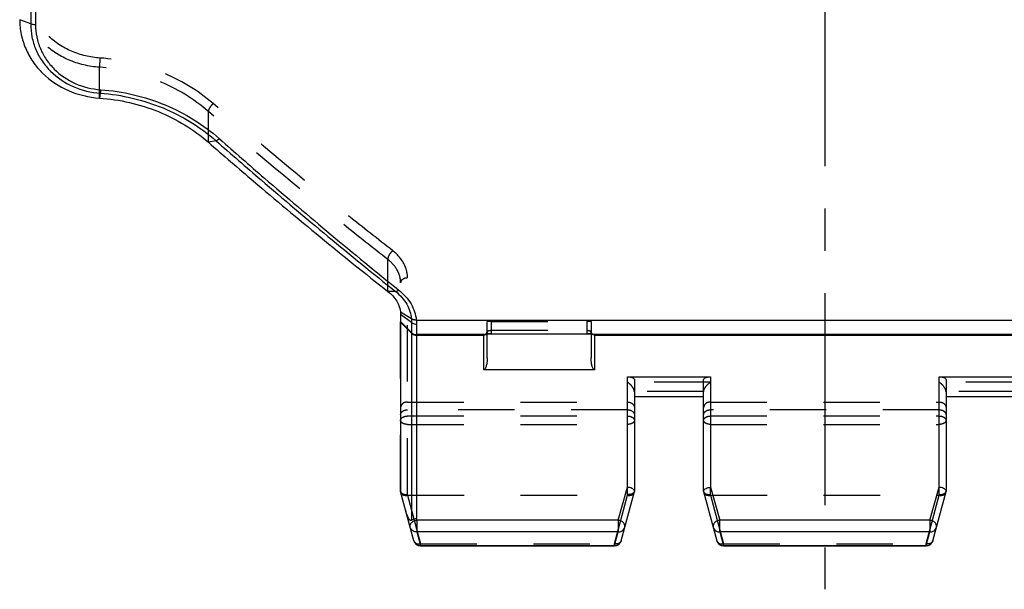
# Model space of a CAD drawing. Header units: millimetres. Extents: x 0 to 1000, y 0 to 1000.
# Tile 1 of 4: x 407 to 521, y 366 to 431. Entities that reach past the tile are written whole.
import ezdxf

# ---------------------------------------------------------------- set-up
doc = ezdxf.new("R2010")
doc.units = ezdxf.units.MM
doc.header["$LTSCALE"] = 65.185185
doc.linetypes.add('CENTER', pattern=[0.6, 0.375, -0.075, 0.075, -0.075])
doc.linetypes.add('HIDDEN', pattern=[0.2, 0.1, -0.1])
for name, color, linetype in [('ACHSEN_S', 7, 'CONTINUOUS'), ('FASEN', 7, 'CONTINUOUS'), ('KONST.EL_MIT_GEO', 7, 'CONTINUOUS')]:
    doc.layers.add(name, color=color, linetype=linetype)

msp = doc.modelspace()

# ---------------------------------------------------------------- linework, layer by layer
at = {"layer": 'ACHSEN_S', "color": 40, "linetype": 'CENTER'}
msp.add_line((500, 634.41), (500, 365.58), dxfattribs=at)
at = {"layer": 'FASEN', "color": 7, "linetype": 'Continuous'}
msp.add_line((451, 397.31), (451, 376.88), dxfattribs=at)
for points, knots in [([(407, 431.31), (407, 430.74), (407.12, 429.6), (407.64, 427.95), (408.48, 426.43), (410.01, 424.62), (412.58, 422.93), (414.99, 422.36), (416.22, 422.27)], [0, 0, 0, 0, 0.120679, 0.241535, 0.363412, 0.487069, 0.739904, 1, 1, 1, 1]), ([(416.22, 422.27), (418.54, 422.11), (423.09, 421.07), (427.09, 418.65), (428.79, 417.17)], [0, 0, 0, 0, 0.507628, 1, 1, 1, 1]), ([(428.79, 417.17), (430.52, 415.66), (437.34, 409.8), (444.28, 404.09), (449.54, 399.94)], [0, 0, 0, 0, 0.255551, 1, 1, 1, 1]), ([(449.54, 399.94), (449.94, 399.64), (450.62, 398.93), (450.95, 398), (450.99, 397.55)], [0, 0, 0, 0, 0.529097, 1, 1, 1, 1]), ([(450.99, 397.55), (450.99, 397.53), (451, 397.45), (451, 397.37), (451, 397.31)], [0, 0, 0, 0, 0.265675, 1, 1, 1, 1])]:
    msp.add_open_spline(points, degree=3, knots=knots, dxfattribs=at)
at = {"layer": 'KONST.EL_MIT_GEO', "color": 7, "linetype": 'Continuous'}
for p, q in [((408.27, 526.01), (408.27, 430.82)), ((408.83, 526.1), (408.83, 430.73)), ((408.27, 430.82), (407, 431.31)), ((416.31, 422.83), (416.22, 422.27)), ((429.68, 417.34), (428.79, 417.17)), ((450.44, 399.93), (449.54, 399.94)), ((452.25, 396.79), (450.99, 397.55)), ((452.27, 396.36), (451, 397.31)), ((452.27, 395.21), (451, 396.47)), ((452.27, 395.13), (451, 396.39)), ((452.25, 396.79), (452.25, 396.77)), ((452.27, 396.36), (452.27, 373.54)), ((452.81, 396.66), (452.81, 396.65)), ((452.81, 396.65), (547.19, 396.65)), ((452.83, 396.18), (452.83, 373.75)), ((460.64, 394.97), (452.83, 394.97)), ((452.83, 394.9), (460.6, 394.9)), ((460.6, 390.92), (460.6, 394.95)), ((460.75, 394.99), (460.75, 394.99)), ((461, 392.3), (461, 395.04)), ((461.5, 395.08), (472.5, 395.08)), ((461.5, 395.08), (461.5, 395.07)), ((472.5, 395.08), (472.5, 395.07)), ((473, 395.04), (473, 392.3)), ((473.25, 394.99), (473.25, 394.99)), ((526.64, 394.97), (473.36, 394.97)), ((473.36, 394.97), (473.37, 394.97)), ((473.4, 394.95), (473.4, 390.92)), ((473.4, 394.9), (526.6, 394.9)), ((473.4, 390.92), (460.6, 390.92)), ((477.2, 390.1), (486.8, 390.1)), ((477.2, 377.36), (477.2, 390.1)), ((486.8, 390.1), (486.8, 377.36)), ((513.2, 390.1), (522.8, 390.1)), ((513.2, 377.36), (513.2, 390.1)), ((478, 389.8), (478, 376.88)), ((486, 376.88), (486, 389.8)), ((514, 389.8), (514, 376.88)), ((486, 387.78), (478, 387.78)), ((522, 387.78), (514, 387.78)), ((452.53, 371.18), (451, 376.88)), ((476.12, 373.57), (477.2, 377.36)), ((476.47, 371.18), (478, 376.88)), ((486, 376.88), (487.53, 371.18)), ((486.8, 377.36), (487.88, 373.57)), ((512.12, 373.57), (513.2, 377.36)), ((512.47, 371.18), (514, 376.88)), ((452.88, 373.57), (452.83, 373.75)), ((476.12, 373.57), (452.88, 373.57)), ((452.88, 373.57), (452.88, 372.2)), ((476.12, 373.57), (476.12, 372.2)), ((512.12, 373.57), (487.88, 373.57)), ((487.88, 372.2), (487.88, 373.57)), ((512.12, 373.57), (512.12, 372.2)), ((476.12, 372.2), (452.88, 372.2)), ((452.88, 372.2), (453.3, 370.64)), ((475.7, 370.64), (476.12, 372.2)), ((512.12, 372.2), (487.88, 372.2)), ((487.88, 372.2), (488.3, 370.64)), ((511.7, 370.64), (512.12, 372.2)), ((453.3, 370.64), (475.7, 370.64)), ((453.3, 370.64), (453.3, 370.58)), ((453.3, 370.58), (475.7, 370.58)), ((475.7, 370.64), (475.7, 370.58)), ((488.3, 370.64), (511.7, 370.64)), ((488.3, 370.64), (488.3, 370.58)), ((488.3, 370.58), (511.7, 370.58)), ((511.7, 370.64), (511.7, 370.58))]:
    msp.add_line(p, q, dxfattribs=at)
at = {"layer": 'KONST.EL_MIT_GEO', "color": 8, "linetype": 'HIDDEN'}
for p, q in [((416.22, 422.27), (416.22, 425.82)), ((428.79, 417.17), (428.79, 420.72)), ((449.54, 399.94), (449.54, 403.62)), ((451.8, 376.52), (451.8, 401.51)), ((451, 376.88), (451, 400.96)), ((461, 395.04), (461, 396.48)), ((461.5, 396.49), (472.5, 396.49)), ((461.5, 395.08), (461.5, 396.49)), ((472.5, 396.49), (472.5, 395.08)), ((473, 396.48), (473, 395.04)), ((461.5, 395.47), (472.5, 395.47)), ((486.8, 389.48), (477.2, 389.48)), ((522.8, 389.48), (513.2, 389.48)), ((486, 388.39), (478, 388.39)), ((522, 388.39), (514, 388.39)), ((451.8, 387.19), (477.2, 387.19)), ((486.8, 387.19), (513.2, 387.19)), ((477.2, 386.3), (451.8, 386.3)), ((451.8, 385.58), (477.2, 385.58)), ((513.2, 386.3), (486.8, 386.3)), ((486.8, 385.58), (513.2, 385.58)), ((451.8, 384.61), (477.2, 384.61)), ((486.8, 384.61), (513.2, 384.61)), ((451.82, 376.43), (451.8, 376.52)), ((477.2, 376.52), (477.18, 376.43)), ((477.2, 376.52), (477.2, 377.36)), ((486.8, 376.52), (486.8, 377.36)), ((486.82, 376.43), (486.8, 376.52)), ((513.2, 376.52), (513.18, 376.43)), ((513.2, 376.52), (513.2, 377.36)), ((451.8, 376.43), (453.3, 370.82)), ((451.82, 376.43), (477.18, 376.43)), ((475.7, 370.82), (477.2, 376.43)), ((486.8, 376.43), (488.3, 370.82)), ((486.82, 376.43), (513.18, 376.43)), ((511.7, 370.82), (513.2, 376.43)), ((453.3, 370.82), (475.7, 370.82)), ((453.3, 370.64), (453.3, 370.82)), ((475.7, 370.64), (475.7, 370.82)), ((488.3, 370.82), (511.7, 370.82)), ((488.3, 370.64), (488.3, 370.82)), ((511.7, 370.64), (511.7, 370.82))]:
    msp.add_line(p, q, dxfattribs=at)
for points in [[(461, 395.35), (461, 395.34), (461, 395.3), (460.99, 395.27), (460.98, 395.23), (460.97, 395.2), (460.96, 395.17), (460.94, 395.15), (460.93, 395.12), (460.91, 395.1), (460.89, 395.08), (460.87, 395.06), (460.85, 395.04), (460.83, 395.03), (460.81, 395.02), (460.8, 395.01), (460.78, 395), (460.77, 395), (460.76, 394.99), (460.75, 394.99), (460.75, 394.99), (460.75, 394.99)], [(473.25, 394.99), (473.25, 394.99), (473.25, 394.99), (473.24, 394.99), (473.23, 395), (473.22, 395), (473.2, 395.01), (473.18, 395.02), (473.17, 395.03), (473.15, 395.04), (473.13, 395.06), (473.11, 395.08), (473.09, 395.1), (473.07, 395.13), (473.05, 395.15), (473.04, 395.18), (473.03, 395.21), (473.02, 395.24), (473.01, 395.27), (473, 395.3), (473, 395.34), (473, 395.35)]]:
    msp.add_lwpolyline(points, dxfattribs=at)
at = {"layer": 'KONST.EL_MIT_GEO', "color": 7, "linetype": 'Continuous'}
for points in [[(460.75, 394.99), (460.76, 394.99), (460.77, 394.99), (460.78, 395), (460.79, 395), (460.81, 395), (460.83, 395.01), (460.85, 395.01), (460.87, 395.01), (460.89, 395.02), (460.92, 395.02), (460.95, 395.03), (460.98, 395.03), (461.01, 395.04), (461.04, 395.04), (461.08, 395.05), (461.12, 395.05), (461.16, 395.06), (461.2, 395.06), (461.24, 395.06), (461.29, 395.07), (461.33, 395.07), (461.38, 395.07), (461.43, 395.07), (461.48, 395.07), (461.5, 395.07)], [(461.5, 395.07), (472.53, 395.07), (472.58, 395.07), (472.64, 395.07), (472.69, 395.07), (472.74, 395.06), (472.79, 395.06), (472.83, 395.06), (472.88, 395.05), (472.92, 395.05), (472.96, 395.04), (473, 395.04), (473.03, 395.03), (473.06, 395.03), (473.09, 395.02), (473.12, 395.02), (473.15, 395.01), (473.17, 395.01), (473.19, 395), (473.21, 395), (473.22, 395), (473.23, 394.99), (473.25, 394.99), (473.25, 394.99)]]:
    msp.add_lwpolyline(points, dxfattribs=at)
for centre, radius, start, end in [((452.83, 395.78), 0.801, 225.133, 270.0212), ((452.83, 395.7), 0.801, 225.133, 270.0212), ((460.65, 395.34), 0.365, 268.4563, 285.1428), ((461.46, 391.78), 3.3, 98.2466, 100.7885), ((460.6, 395.3), 0.402, 311.9085, 314.7778), ((461.5, 391.5), 3.58, 89.9748, 98.2544), ((472.5, 391.48), 3.6, 81.7665, 90.0032), ((473.4, 395.3), 0.402, 225.2179, 228.0915), ((473.35, 395.34), 0.365, 254.8342, 271.5412), ((473.06, 393.96), 1.05, 73.4997, 74.778), ((453.3, 371.38), 0.8, 195, 270), ((475.7, 371.38), 0.8, 270, 345), ((488.3, 371.38), 0.8, 195, 270), ((511.7, 371.38), 0.8, 270, 345), ((475.73, 371.49), 0.849, 267.8494, 272.6002), ((475.73, 371.48), 0.839, 272.5755, 282.1348), ((511.73, 371.49), 0.849, 267.8494, 272.6002), ((511.73, 371.48), 0.839, 272.5755, 282.1348)]:
    msp.add_arc(centre, radius, start, end, dxfattribs=at)
at = {"layer": 'KONST.EL_MIT_GEO', "color": 8, "linetype": 'HIDDEN'}
for centre, radius, start, end in [((460.6, 395.35), 0.401, 297.5068, 311.8768), ((460.6, 395.3), 0.4, 341.9998, 359.9326), ((473.4, 395.3), 0.4, 180.0674, 198.0002), ((473.4, 395.35), 0.401, 228.1233, 242.4949), ((477.46, 388.36), 0.539, 0.0013, 3.912), ((486.54, 388.36), 0.539, 176.088, 179.9987), ((513.46, 388.36), 0.539, 0.0013, 3.912)]:
    msp.add_arc(centre, radius, start, end, dxfattribs=at)
for centre, major_axis, start_param, end_param in [((452.82, 373.17), (-1.05, 3.25), -0.074056, -0.039009), ((476.18, 373.17), (1.05, 3.25), 0.039009, 0.074056), ((487.82, 373.17), (-1.05, 3.25), -0.074056, -0.039009), ((512.18, 373.17), (1.05, 3.25), 0.039009, 0.074056)]:
    msp.add_ellipse(centre, major_axis=major_axis, ratio=0.228742, start_param=start_param, end_param=end_param, dxfattribs=at)
for points, knots in [([(416.22, 425.82), (414.99, 425.9), (412.58, 426.47), (410.01, 428.16), (408.48, 429.97), (407.63, 431.49), (407.12, 433.15), (407, 434.29), (407, 434.87)], [0, 0, 0, 0, 0.25993, 0.512501, 0.636101, 0.758049, 0.879067, 1, 1, 1, 1]), ([(416.28, 426.89), (415.15, 426.96), (412.95, 427.48), (410.58, 429.02), (409.17, 430.68), (408.39, 432.07), (407.91, 433.59), (407.8, 434.64), (407.8, 435.17)], [0, 0, 0, 0, 0.259677, 0.512137, 0.635748, 0.757756, 0.878891, 1, 1, 1, 1]), ([(416.28, 426.89), (416.26, 426.68), (416.24, 426.33), (416.22, 425.97), (416.22, 425.82)], [0, 0, 0, 0, 0.566343, 1, 1, 1, 1]), ([(429.35, 421.63), (427.58, 423.15), (423.42, 425.65), (418.69, 426.72), (416.28, 426.89)], [0, 0, 0, 0, 0.491781, 1, 1, 1, 1]), ([(428.79, 420.72), (427.09, 422.2), (423.09, 424.61), (418.54, 425.65), (416.22, 425.82)], [0, 0, 0, 0, 0.491674, 1, 1, 1, 1]), ([(429.35, 421.63), (429.2, 421.49), (429, 421.26), (428.83, 420.94), (428.79, 420.79), (428.79, 420.72)], [0, 0, 0, 0, 0.574832, 0.821865, 1, 1, 1, 1]), ([(450.1, 404.65), (448.37, 405.99), (441.35, 411.51), (434.47, 417.22), (429.35, 421.63)], [0, 0, 0, 0, 0.244754, 1, 1, 1, 1]), ([(449.54, 403.62), (447.81, 404.97), (440.78, 410.54), (433.9, 416.29), (428.79, 420.72)], [0, 0, 0, 0, 0.244711, 1, 1, 1, 1]), ([(450.1, 404.65), (449.92, 404.51), (449.7, 404.26), (449.54, 403.89), (449.52, 403.7), (449.54, 403.62)], [0, 0, 0, 0, 0.553649, 0.806603, 1, 1, 1, 1]), ([(451.8, 401.51), (451.8, 401.79), (451.72, 402.38), (451.26, 403.53), (450.61, 404.25), (450.1, 404.65)], [0, 0, 0, 0, 0.233743, 0.476076, 1, 1, 1, 1]), ([(451, 400.96), (451, 401.21), (450.93, 401.7), (450.54, 402.68), (449.97, 403.29), (449.54, 403.62)], [0, 0, 0, 0, 0.2315, 0.472751, 1, 1, 1, 1]), ([(451.8, 401.51), (451.7, 401.51), (451.5, 401.48), (451.24, 401.37), (451.05, 401.19), (451, 401.04), (451, 400.96)], [0, 0, 0, 0, 0.292275, 0.561791, 0.795442, 1, 1, 1, 1]), ([(461.5, 396.49), (461.44, 396.49), (461.34, 396.49), (461.23, 396.49), (461.15, 396.49), (461.09, 396.49), (461.04, 396.49), (461.02, 396.48), (461, 396.48), (461, 396.48)], [0, 0, 0, 0, 0.381857, 0.554323, 0.705512, 0.829579, 0.921829, 0.97894, 1, 1, 1, 1]), ([(473, 396.48), (473, 396.48), (472.98, 396.48), (472.96, 396.49), (472.91, 396.49), (472.85, 396.49), (472.77, 396.49), (472.66, 396.49), (472.56, 396.49), (472.5, 396.49)], [0, 0, 0, 0, 0.02106, 0.078171, 0.170421, 0.294488, 0.445677, 0.618143, 1, 1, 1, 1]), ([(460.75, 394.99), (460.83, 395.01), (460.98, 395.11), (461.03, 395.29), (461.02, 395.37)], [0, 0, 0, 0, 0.492222, 1, 1, 1, 1]), ([(461, 395.35), (461, 395.35), (461, 395.36), (461.02, 395.37), (461.02, 395.37)], [0, 0, 0, 0, 0.179818, 1, 1, 1, 1]), ([(461.02, 395.37), (461.08, 395.4), (461.24, 395.45), (461.4, 395.47), (461.5, 395.47)], [0, 0, 0, 0, 0.38948, 1, 1, 1, 1]), ([(472.5, 395.47), (472.6, 395.47), (472.76, 395.45), (472.92, 395.4), (472.98, 395.37)], [0, 0, 0, 0, 0.61052, 1, 1, 1, 1]), ([(473.25, 394.99), (473.17, 395.01), (473.02, 395.11), (472.97, 395.29), (472.98, 395.37)], [0, 0, 0, 0, 0.492222, 1, 1, 1, 1]), ([(472.98, 395.37), (472.98, 395.37), (472.99, 395.37), (473, 395.36), (473, 395.35)], [0, 0, 0, 0, 0.345454, 1, 1, 1, 1]), ([(478, 388.39), (477.99, 388.51), (477.91, 388.74), (477.66, 389.12), (477.39, 389.36), (477.2, 389.48)], [0, 0, 0, 0, 0.246202, 0.512114, 1, 1, 1, 1]), ([(486, 388.39), (486.01, 388.51), (486.09, 388.74), (486.34, 389.12), (486.61, 389.36), (486.8, 389.48)], [0, 0, 0, 0, 0.246202, 0.512114, 1, 1, 1, 1]), ([(514, 388.39), (513.99, 388.51), (513.91, 388.74), (513.66, 389.12), (513.39, 389.36), (513.2, 389.48)], [0, 0, 0, 0, 0.246202, 0.512114, 1, 1, 1, 1]), ([(451.8, 387.19), (451.7, 387.19), (451.49, 387.16), (451.23, 387.03), (451.05, 386.81), (451, 386.64), (451, 386.55)], [0, 0, 0, 0, 0.27454, 0.535369, 0.775543, 1, 1, 1, 1]), ([(477.2, 387.19), (477.3, 387.19), (477.51, 387.16), (477.77, 387.03), (477.95, 386.81), (478, 386.64), (478, 386.55)], [0, 0, 0, 0, 0.27454, 0.535369, 0.775543, 1, 1, 1, 1]), ([(486.8, 387.19), (486.7, 387.19), (486.49, 387.16), (486.23, 387.03), (486.05, 386.81), (486, 386.64), (486, 386.55)], [0, 0, 0, 0, 0.27454, 0.535369, 0.775543, 1, 1, 1, 1]), ([(513.2, 387.19), (513.3, 387.19), (513.51, 387.16), (513.77, 387.03), (513.95, 386.81), (514, 386.64), (514, 386.55)], [0, 0, 0, 0, 0.27454, 0.535369, 0.775543, 1, 1, 1, 1]), ([(451, 385.71), (451, 385.79), (451.05, 385.96), (451.23, 386.15), (451.5, 386.27), (451.7, 386.3), (451.8, 386.3)], [0, 0, 0, 0, 0.213032, 0.449141, 0.714878, 1, 1, 1, 1]), ([(451, 385.07), (451, 385.14), (451.05, 385.29), (451.24, 385.45), (451.5, 385.56), (451.7, 385.58), (451.8, 385.58)], [0, 0, 0, 0, 0.198521, 0.430392, 0.702566, 1, 1, 1, 1]), ([(477.2, 386.3), (477.3, 386.3), (477.5, 386.27), (477.77, 386.15), (477.95, 385.96), (478, 385.79), (478, 385.71)], [0, 0, 0, 0, 0.285122, 0.550859, 0.786968, 1, 1, 1, 1]), ([(477.2, 385.58), (477.3, 385.58), (477.5, 385.56), (477.76, 385.45), (477.95, 385.29), (478, 385.14), (478, 385.07)], [0, 0, 0, 0, 0.297438, 0.56961, 0.80148, 1, 1, 1, 1]), ([(486, 385.71), (486, 385.79), (486.05, 385.96), (486.23, 386.15), (486.5, 386.27), (486.7, 386.3), (486.8, 386.3)], [0, 0, 0, 0, 0.213032, 0.449141, 0.714878, 1, 1, 1, 1]), ([(486, 385.07), (486, 385.14), (486.05, 385.29), (486.24, 385.45), (486.5, 385.56), (486.7, 385.58), (486.8, 385.58)], [0, 0, 0, 0, 0.198521, 0.430392, 0.702566, 1, 1, 1, 1]), ([(513.2, 386.3), (513.3, 386.3), (513.5, 386.27), (513.77, 386.15), (513.95, 385.96), (514, 385.79), (514, 385.71)], [0, 0, 0, 0, 0.285122, 0.550859, 0.786968, 1, 1, 1, 1]), ([(513.2, 385.58), (513.3, 385.58), (513.5, 385.56), (513.76, 385.45), (513.95, 385.29), (514, 385.14), (514, 385.07)], [0, 0, 0, 0, 0.297438, 0.56961, 0.80148, 1, 1, 1, 1]), ([(451.8, 384.61), (451.7, 384.61), (451.5, 384.63), (451.24, 384.72), (451.05, 384.87), (451, 385.01), (451, 385.07)], [0, 0, 0, 0, 0.308001, 0.585792, 0.814217, 1, 1, 1, 1]), ([(478, 385.07), (478, 385.01), (477.95, 384.87), (477.76, 384.72), (477.5, 384.63), (477.3, 384.61), (477.2, 384.61)], [0, 0, 0, 0, 0.185779, 0.414202, 0.691993, 1, 1, 1, 1]), ([(486.8, 384.61), (486.7, 384.61), (486.5, 384.63), (486.24, 384.72), (486.05, 384.87), (486, 385.01), (486, 385.07)], [0, 0, 0, 0, 0.308001, 0.585792, 0.814217, 1, 1, 1, 1]), ([(514, 385.07), (514, 385.01), (513.95, 384.87), (513.76, 384.72), (513.5, 384.63), (513.3, 384.61), (513.2, 384.61)], [0, 0, 0, 0, 0.185779, 0.414202, 0.691993, 1, 1, 1, 1]), ([(451.01, 376.84), (451.02, 376.79), (451.12, 376.64), (451.42, 376.52), (451.66, 376.51), (451.8, 376.52)], [0, 0, 0, 0, 0.189573, 0.551895, 1, 1, 1, 1]), ([(451.04, 376.74), (451.05, 376.68), (451.12, 376.57), (451.31, 376.46), (451.54, 376.41), (451.71, 376.42), (451.8, 376.43)], [0, 0, 0, 0, 0.200754, 0.430816, 0.700016, 1, 1, 1, 1]), ([(477.99, 376.84), (477.98, 376.79), (477.88, 376.64), (477.58, 376.52), (477.34, 376.51), (477.2, 376.52)], [0, 0, 0, 0, 0.189573, 0.551895, 1, 1, 1, 1]), ([(477.2, 376.43), (477.29, 376.42), (477.46, 376.41), (477.69, 376.46), (477.88, 376.57), (477.95, 376.68), (477.96, 376.74)], [0, 0, 0, 0, 0.299984, 0.569184, 0.799246, 1, 1, 1, 1]), ([(486.01, 376.84), (486.02, 376.79), (486.12, 376.64), (486.42, 376.52), (486.66, 376.51), (486.8, 376.52)], [0, 0, 0, 0, 0.189573, 0.551895, 1, 1, 1, 1]), ([(486.04, 376.74), (486.05, 376.68), (486.12, 376.57), (486.31, 376.46), (486.54, 376.41), (486.71, 376.42), (486.8, 376.43)], [0, 0, 0, 0, 0.200754, 0.430816, 0.700016, 1, 1, 1, 1]), ([(513.2, 376.52), (513.29, 376.52), (513.57, 376.51), (513.94, 376.65), (513.99, 376.84)], [0, 0, 0, 0, 0.315365, 1, 1, 1, 1]), ([(513.2, 376.43), (513.29, 376.42), (513.46, 376.41), (513.69, 376.46), (513.88, 376.57), (513.95, 376.68), (513.96, 376.74)], [0, 0, 0, 0, 0.299984, 0.569184, 0.799246, 1, 1, 1, 1]), ([(452.53, 371.18), (452.54, 371.11), (452.62, 370.99), (452.8, 370.86), (453.04, 370.8), (453.21, 370.81), (453.3, 370.82)], [0, 0, 0, 0, 0.211326, 0.445242, 0.710189, 1, 1, 1, 1]), ([(476.47, 371.18), (476.46, 371.11), (476.38, 370.99), (476.2, 370.86), (475.96, 370.8), (475.79, 370.81), (475.7, 370.82)], [0, 0, 0, 0, 0.211326, 0.445242, 0.710189, 1, 1, 1, 1]), ([(487.53, 371.18), (487.54, 371.11), (487.62, 370.99), (487.8, 370.86), (488.04, 370.8), (488.21, 370.81), (488.3, 370.82)], [0, 0, 0, 0, 0.211326, 0.445242, 0.710189, 1, 1, 1, 1]), ([(512.47, 371.18), (512.46, 371.11), (512.38, 370.99), (512.2, 370.86), (511.96, 370.8), (511.79, 370.81), (511.7, 370.82)], [0, 0, 0, 0, 0.211326, 0.445242, 0.710189, 1, 1, 1, 1])]:
    msp.add_open_spline(points, degree=3, knots=knots, dxfattribs=at)
at = {"layer": 'KONST.EL_MIT_GEO', "color": 7, "linetype": 'Continuous'}
for points, knots in [([(408.83, 430.73), (408.78, 430.73), (408.59, 430.74), (408.4, 430.77), (408.27, 430.82)], [0, 0, 0, 0, 0.271905, 1, 1, 1, 1]), ([(408.27, 430.82), (408.27, 430.32), (408.37, 429.31), (408.81, 427.86), (409.55, 426.51), (410.88, 424.92), (413.12, 423.41), (415.24, 422.9), (416.31, 422.83)], [0, 0, 0, 0, 0.120916, 0.241956, 0.363942, 0.48757, 0.74014, 1, 1, 1, 1]), ([(408.83, 430.73), (408.83, 430.26), (408.93, 429.32), (409.35, 427.95), (410.03, 426.69), (411.28, 425.19), (413.37, 423.78), (415.35, 423.3), (416.36, 423.23)], [0, 0, 0, 0, 0.120995, 0.242111, 0.364146, 0.487786, 0.740281, 1, 1, 1, 1]), ([(416.36, 423.23), (416.35, 423.14), (416.34, 423.01), (416.32, 422.88), (416.31, 422.83)], [0, 0, 0, 0, 0.61631, 1, 1, 1, 1]), ([(416.36, 423.23), (418.9, 423.05), (423.88, 421.88), (428.23, 419.2), (430.08, 417.57)], [0, 0, 0, 0, 0.508136, 1, 1, 1, 1]), ([(416.31, 422.83), (418.79, 422.65), (423.63, 421.52), (427.88, 418.92), (429.68, 417.34)], [0, 0, 0, 0, 0.50817, 1, 1, 1, 1]), ([(430.08, 417.57), (430.01, 417.51), (429.89, 417.42), (429.75, 417.35), (429.68, 417.34)], [0, 0, 0, 0, 0.573138, 1, 1, 1, 1]), ([(430.08, 417.57), (431.8, 416.04), (438.6, 410.11), (445.54, 404.32), (450.78, 400.11)], [0, 0, 0, 0, 0.254671, 1, 1, 1, 1]), ([(429.68, 417.34), (431.41, 415.82), (438.23, 409.9), (445.17, 404.13), (450.44, 399.93)], [0, 0, 0, 0, 0.254664, 1, 1, 1, 1]), ([(450.44, 399.93), (450.48, 399.96), (450.57, 399.99), (450.69, 400.04), (450.75, 400.09), (450.78, 400.11)], [0, 0, 0, 0, 0.402988, 0.687803, 1, 1, 1, 1]), ([(450.44, 399.93), (450.94, 399.53), (451.8, 398.59), (452.2, 397.37), (452.25, 396.79)], [0, 0, 0, 0, 0.523867, 1, 1, 1, 1]), ([(450.78, 400.11), (451.34, 399.67), (452.29, 398.64), (452.75, 397.31), (452.81, 396.66)], [0, 0, 0, 0, 0.523295, 1, 1, 1, 1]), ([(452.81, 396.66), (452.76, 396.65), (452.57, 396.66), (452.37, 396.71), (452.25, 396.79)], [0, 0, 0, 0, 0.266285, 1, 1, 1, 1]), ([(452.81, 396.65), (452.76, 396.64), (452.57, 396.65), (452.37, 396.7), (452.25, 396.77)], [0, 0, 0, 0, 0.266375, 1, 1, 1, 1]), ([(452.25, 396.77), (452.26, 396.74), (452.26, 396.6), (452.27, 396.46), (452.27, 396.36)], [0, 0, 0, 0, 0.262834, 1, 1, 1, 1]), ([(452.27, 396.36), (452.3, 396.33), (452.47, 396.22), (452.68, 396.18), (452.83, 396.18)], [0, 0, 0, 0, 0.238089, 1, 1, 1, 1]), ([(452.81, 396.65), (452.82, 396.6), (452.82, 396.45), (452.83, 396.3), (452.83, 396.18)], [0, 0, 0, 0, 0.262396, 1, 1, 1, 1]), ([(460.6, 394.95), (460.6, 394.96), (460.62, 394.97), (460.63, 394.97), (460.64, 394.97)], [0, 0, 0, 0, 0.322124, 1, 1, 1, 1]), ([(460.64, 394.97), (460.65, 394.98), (460.72, 395), (460.79, 395.01), (460.84, 395.02)], [0, 0, 0, 0, 0.177983, 1, 1, 1, 1]), ([(473.02, 395.04), (473.05, 395.04), (473.16, 395.02), (473.26, 395), (473.33, 394.98)], [0, 0, 0, 0, 0.318374, 1, 1, 1, 1]), ([(473.37, 394.97), (473.37, 394.97), (473.39, 394.97), (473.4, 394.96), (473.4, 394.95)], [0, 0, 0, 0, 0.380569, 1, 1, 1, 1]), ([(461, 392.3), (461, 392.18), (460.99, 391.94), (460.95, 391.58), (460.87, 391.27), (460.78, 391.04), (460.67, 390.92), (460.6, 390.92)], [0, 0, 0, 0, 0.238305, 0.483785, 0.736702, 0.866983, 1, 1, 1, 1]), ([(473.4, 390.92), (473.33, 390.92), (473.22, 391.04), (473.13, 391.27), (473.05, 391.58), (473.01, 391.94), (473, 392.18), (473, 392.3)], [0, 0, 0, 0, 0.133041, 0.263317, 0.516227, 0.7617, 1, 1, 1, 1]), ([(477.2, 390.1), (477.32, 390.1), (477.53, 390.08), (477.79, 390.01), (477.95, 389.92), (478, 389.83), (478, 389.8)], [0, 0, 0, 0, 0.406515, 0.694204, 0.879857, 1, 1, 1, 1]), ([(486, 389.8), (486, 389.83), (486.05, 389.92), (486.21, 390.01), (486.47, 390.08), (486.68, 390.1), (486.8, 390.1)], [0, 0, 0, 0, 0.120143, 0.305795, 0.59348, 1, 1, 1, 1]), ([(513.2, 390.1), (513.32, 390.1), (513.53, 390.08), (513.79, 390.01), (513.95, 389.92), (514, 389.83), (514, 389.8)], [0, 0, 0, 0, 0.406515, 0.694204, 0.879857, 1, 1, 1, 1]), ([(477.99, 376.97), (477.97, 377.02), (477.89, 377.12), (477.63, 377.28), (477.38, 377.34), (477.2, 377.36)], [0, 0, 0, 0, 0.179147, 0.414861, 1, 1, 1, 1]), ([(486.01, 376.97), (486.03, 377.02), (486.11, 377.12), (486.37, 377.28), (486.62, 377.34), (486.8, 377.36)], [0, 0, 0, 0, 0.179152, 0.414868, 1, 1, 1, 1]), ([(513.99, 376.97), (513.97, 377.02), (513.89, 377.12), (513.63, 377.28), (513.38, 377.34), (513.2, 377.36)], [0, 0, 0, 0, 0.179147, 0.414861, 1, 1, 1, 1]), ([(452.27, 373.54), (452.25, 373.52), (452.22, 373.5), (452.15, 373.51), (452.09, 373.54), (452.04, 373.6), (451.97, 373.68), (451.9, 373.81), (451.82, 373.97), (451.75, 374.15), (451.66, 374.41), (451.61, 374.61), (451.57, 374.75)], [0, 0, 0, 0, 0.041142, 0.070623, 0.121737, 0.173078, 0.226374, 0.338992, 0.459002, 0.585593, 0.718211, 1, 1, 1, 1]), ([(452.11, 372.73), (452.09, 372.82), (452.09, 373.03), (452.26, 373.3), (452.54, 373.49), (452.77, 373.56), (452.88, 373.57)], [0, 0, 0, 0, 0.217207, 0.45711, 0.722808, 1, 1, 1, 1]), ([(452.27, 373.54), (452.3, 373.57), (452.47, 373.68), (452.68, 373.74), (452.83, 373.75)], [0, 0, 0, 0, 0.24119, 1, 1, 1, 1]), ([(476.89, 372.73), (476.91, 372.82), (476.91, 373.03), (476.74, 373.3), (476.46, 373.49), (476.23, 373.55), (476.12, 373.57)], [0, 0, 0, 0, 0.217205, 0.457059, 0.722816, 1, 1, 1, 1]), ([(487.88, 373.57), (487.77, 373.56), (487.54, 373.49), (487.26, 373.3), (487.09, 373.03), (487.09, 372.82), (487.11, 372.73)], [0, 0, 0, 0, 0.277207, 0.542926, 0.782829, 1, 1, 1, 1]), ([(512.89, 372.73), (512.91, 372.82), (512.91, 373.03), (512.74, 373.3), (512.46, 373.49), (512.23, 373.55), (512.12, 373.57)], [0, 0, 0, 0, 0.217205, 0.457059, 0.722816, 1, 1, 1, 1]), ([(452.88, 372.2), (452.71, 372.19), (452.37, 372.28), (452.15, 372.58), (452.11, 372.73)], [0, 0, 0, 0, 0.512227, 1, 1, 1, 1]), ([(476.12, 372.2), (476.29, 372.19), (476.63, 372.28), (476.85, 372.58), (476.89, 372.73)], [0, 0, 0, 0, 0.512482, 1, 1, 1, 1]), ([(487.11, 372.73), (487.15, 372.58), (487.37, 372.28), (487.71, 372.19), (487.88, 372.2)], [0, 0, 0, 0, 0.487773, 1, 1, 1, 1]), ([(512.12, 372.2), (512.29, 372.19), (512.63, 372.28), (512.85, 372.58), (512.89, 372.73)], [0, 0, 0, 0, 0.512482, 1, 1, 1, 1]), ([(452.53, 371.18), (452.57, 371.02), (452.78, 370.72), (453.13, 370.63), (453.3, 370.64)], [0, 0, 0, 0, 0.487773, 1, 1, 1, 1]), ([(475.91, 370.66), (476.04, 370.69), (476.29, 370.81), (476.44, 371.05), (476.47, 371.18)], [0, 0, 0, 0, 0.509217, 1, 1, 1, 1]), ([(487.53, 371.18), (487.57, 371.02), (487.78, 370.72), (488.13, 370.63), (488.3, 370.64)], [0, 0, 0, 0, 0.487773, 1, 1, 1, 1]), ([(511.91, 370.66), (512.04, 370.69), (512.29, 370.81), (512.44, 371.05), (512.47, 371.18)], [0, 0, 0, 0, 0.509217, 1, 1, 1, 1])]:
    msp.add_open_spline(points, degree=3, knots=knots, dxfattribs=at)
for points in [[(460.6, 394.95), (460.66, 394.95), (460.73, 394.97), (460.79, 395)], [(460.6, 394.9), (460.7, 394.9), (460.8, 394.94), (460.87, 395)], [(473.4, 394.9), (473.3, 394.9), (473.2, 394.94), (473.13, 395)], [(473.4, 394.95), (473.34, 394.95), (473.27, 394.97), (473.21, 395)], [(478, 376.9), (478, 376.92), (478, 376.94), (477.99, 376.97)], [(486, 376.9), (486, 376.92), (486, 376.94), (486.01, 376.97)], [(514, 376.9), (514, 376.92), (514, 376.94), (513.99, 376.97)]]:
    msp.add_open_spline(points, degree=3, dxfattribs=at)
at = {"layer": 'KONST.EL_MIT_GEO', "color": 8, "linetype": 'HIDDEN'}
for points in [[(460.87, 395.05), (460.91, 395.09), (460.94, 395.14), (460.97, 395.19)], [(460.88, 395.02), (460.93, 395.06), (460.96, 395.12), (460.98, 395.18)], [(460.97, 395.19), (460.99, 395.24), (461, 395.29), (461, 395.35)], [(473.03, 395.19), (473.01, 395.24), (473, 395.29), (473, 395.35)], [(473.12, 395.02), (473.07, 395.06), (473.04, 395.12), (473.02, 395.18)], [(473.13, 395.05), (473.09, 395.09), (473.06, 395.14), (473.03, 395.19)]]:
    msp.add_open_spline(points, degree=3, dxfattribs=at)

doc.saveas('drawing.dxf')
